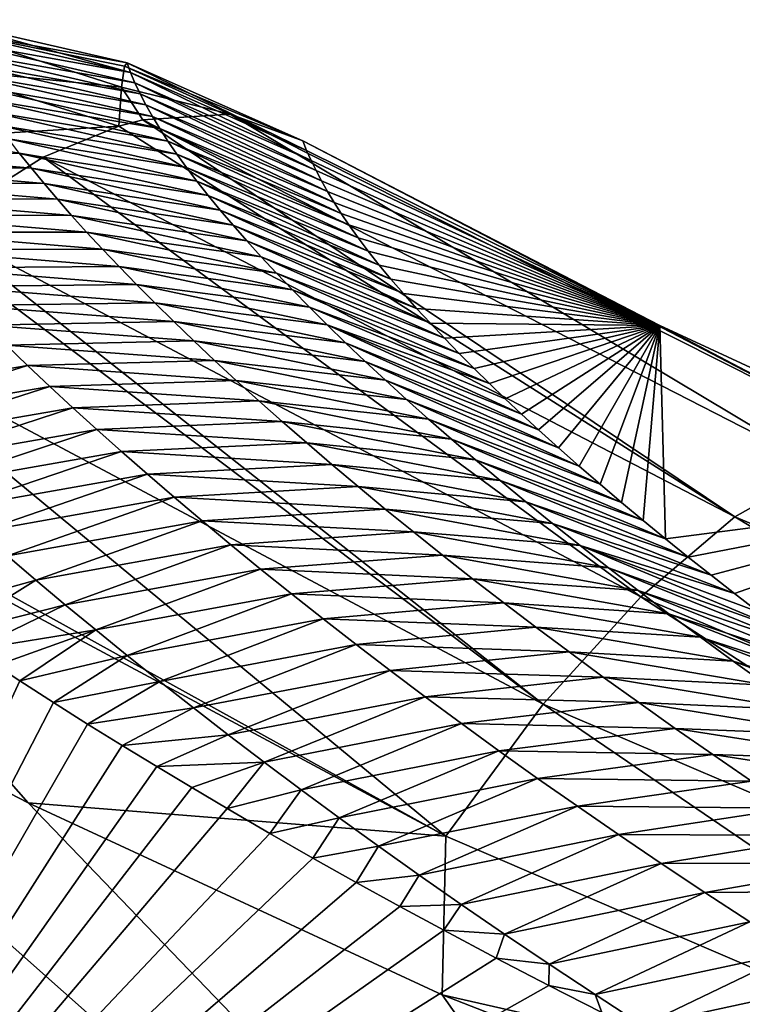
# Model space of a CAD drawing. Header units: metres. Extents: x -101 to 101, y -261 to 23.
# Tile 225 of 256: x 67.09 to 68.53, y 20.76 to 22.72. Entities that reach past the tile are written whole.
import ezdxf

# ---------------------------------------------------------------- set-up
doc = ezdxf.new("R2010")
doc.units = ezdxf.units.M
doc.layers.add('solid_505151_K2442K1000C34', color=7, linetype='CONTINUOUS')

msp = doc.modelspace()

# ---------------------------------------------------------------- linework, layer by layer
at = {"layer": 'solid_505151_K2442K1000C34'}
for points in [[(66.925972, 22.704367, 100.930145), (67.305107, 22.634907, 100.584473), (66.932785, 22.720552, 100.574738)], [(67.312164, 22.615337, 100.143547), (66.939758, 22.700916, 100.136002), (66.932785, 22.720552, 100.574738)], [(67.312164, 22.615337, 100.143547), (66.932785, 22.720552, 100.574738), (67.305107, 22.634907, 100.584473)], [(67.294281, 22.586674, 101.104263), (66.925972, 22.704367, 100.930145), (66.917099, 22.625198, 101.276947)], [(67.300293, 22.628551, 100.846031), (67.305107, 22.634907, 100.584473), (66.925972, 22.704367, 100.930145)], [(67.294281, 22.586674, 101.104263), (67.300293, 22.628551, 100.846031), (66.925972, 22.704367, 100.930145)], [(67.312164, 22.615337, 100.143547), (66.948219, 22.68037, 99.697334), (66.939758, 22.700916, 100.136002)], [(67.320724, 22.594881, 99.702698), (66.958153, 22.658918, 99.258743), (66.948219, 22.68037, 99.697334)], [(67.312164, 22.615337, 100.143547), (67.320724, 22.594881, 99.702698), (66.948219, 22.68037, 99.697334)], [(67.330788, 22.573542, 99.261932), (66.969566, 22.636562, 98.820236), (66.958153, 22.658918, 99.258743)], [(67.320724, 22.594881, 99.702698), (67.330788, 22.573542, 99.261932), (66.958153, 22.658918, 99.258743)], [(67.342369, 22.551323, 98.821259), (66.982468, 22.613304, 98.381828), (66.969566, 22.636562, 98.820236)], [(67.330788, 22.573542, 99.261932), (67.342369, 22.551323, 98.821259), (66.969566, 22.636562, 98.820236)], [(67.294281, 22.586674, 101.104263), (67.51001, 22.532822, 100.940643), (67.300293, 22.628551, 100.846031)], [(67.300293, 22.628551, 100.846031), (67.653954, 22.480244, 100.596848), (67.305107, 22.634907, 100.584473)], [(67.300293, 22.628551, 100.846031), (67.51001, 22.532822, 100.940643), (67.653954, 22.480244, 100.596848)], [(67.305107, 22.634907, 100.584473), (67.653954, 22.480244, 100.596848), (67.661789, 22.460907, 100.169769)], [(67.312164, 22.615337, 100.143547), (67.305107, 22.634907, 100.584473), (67.661789, 22.460907, 100.169769)], [(66.906448, 22.485577, 101.604073), (67.288498, 22.509031, 101.355827), (66.917099, 22.625198, 101.276947)], [(67.294281, 22.586674, 101.104263), (66.917099, 22.625198, 101.276947), (67.288498, 22.509031, 101.355827)], [(67.355461, 22.528227, 98.380676), (66.996872, 22.589148, 97.94352), (66.982468, 22.613304, 98.381828)], [(67.342369, 22.551323, 98.821259), (67.355461, 22.528227, 98.380676), (66.982468, 22.613304, 98.381828)], [(67.312164, 22.615337, 100.143547), (67.661789, 22.460907, 100.169769), (67.670662, 22.441132, 99.746666)], [(67.312164, 22.615337, 100.143547), (67.670662, 22.441132, 99.746666), (67.320724, 22.594881, 99.702698)], [(67.370079, 22.504255, 97.940193), (67.012779, 22.564095, 97.505318), (66.996872, 22.589148, 97.94352)], [(67.355461, 22.528227, 98.380676), (67.370079, 22.504255, 97.940193), (66.996872, 22.589148, 97.94352)], [(67.320724, 22.594881, 99.702698), (67.670662, 22.441132, 99.746666), (67.68058, 22.420916, 99.32753)], [(67.320724, 22.594881, 99.702698), (67.68058, 22.420916, 99.32753), (67.330788, 22.573542, 99.261932)], [(67.294281, 22.586674, 101.104263), (67.288498, 22.509031, 101.355827), (67.336174, 22.521835, 101.274757)], [(67.294281, 22.586674, 101.104263), (67.336174, 22.521835, 101.274757), (67.51001, 22.532822, 100.940643)], [(67.330788, 22.573542, 99.261932), (67.68058, 22.420916, 99.32753), (67.691536, 22.400261, 98.912376)], [(67.330788, 22.573542, 99.261932), (67.691536, 22.400261, 98.912376), (67.342369, 22.551323, 98.821259)], [(67.386223, 22.479412, 97.499832), (67.03019, 22.538147, 97.067223), (67.012779, 22.564095, 97.505318)], [(67.370079, 22.504255, 97.940193), (67.386223, 22.479412, 97.499832), (67.012779, 22.564095, 97.505318)], [(67.342369, 22.551323, 98.821259), (67.691536, 22.400261, 98.912376), (67.703529, 22.379173, 98.501198)], [(67.342369, 22.551323, 98.821259), (67.703529, 22.379173, 98.501198), (67.355461, 22.528227, 98.380676)], [(67.403908, 22.453699, 97.059578), (67.049118, 22.511307, 96.629257), (67.03019, 22.538147, 97.067223)], [(67.386223, 22.479412, 97.499832), (67.403908, 22.453699, 97.059578), (67.03019, 22.538147, 97.067223)], [(67.336174, 22.521835, 101.274757), (68.685158, 21.830549, 101.948624), (67.51001, 22.532822, 100.940643)], [(67.51001, 22.532822, 100.940643), (68.838539, 21.863716, 101.606056), (67.653954, 22.480244, 100.596848)], [(68.685158, 21.830549, 101.948624), (68.838539, 21.863716, 101.606056), (67.51001, 22.532822, 100.940643)], [(67.423134, 22.42712, 96.619453), (67.069572, 22.48358, 96.191414), (67.049118, 22.511307, 96.629257)], [(67.403908, 22.453699, 97.059578), (67.423134, 22.42712, 96.619453), (67.049118, 22.511307, 96.629257)], [(67.288498, 22.509031, 101.355827), (68.51207, 21.732979, 102.268768), (67.336174, 22.521835, 101.274757)], [(68.51207, 21.732979, 102.268768), (68.685158, 21.830549, 101.948624), (67.336174, 22.521835, 101.274757)], [(67.355461, 22.528227, 98.380676), (67.703529, 22.379173, 98.501198), (67.716568, 22.357653, 98.093987)], [(67.355461, 22.528227, 98.380676), (67.716568, 22.357653, 98.093987), (67.370079, 22.504255, 97.940193)], [(66.906448, 22.485577, 101.604073), (67.138741, 22.447578, 101.586975), (67.288498, 22.509031, 101.355827)], [(67.288498, 22.509031, 101.355827), (67.138741, 22.447578, 101.586975), (68.51207, 21.732979, 102.268768)], [(67.370079, 22.504255, 97.940193), (67.716568, 22.357653, 98.093987), (67.730652, 22.335701, 97.69075)], [(67.370079, 22.504255, 97.940193), (67.730652, 22.335701, 97.69075), (67.386223, 22.479412, 97.499832)], [(66.906448, 22.485577, 101.604073), (66.924706, 22.312693, 101.866211), (67.138741, 22.447578, 101.586975)], [(67.443909, 22.399677, 96.179466), (67.091553, 22.454966, 95.7537), (67.069572, 22.48358, 96.191414)], [(67.423134, 22.42712, 96.619453), (67.443909, 22.399677, 96.179466), (67.069572, 22.48358, 96.191414)], [(67.386223, 22.479412, 97.499832), (67.730652, 22.335701, 97.69075), (67.745781, 22.313324, 97.291489)], [(67.386223, 22.479412, 97.499832), (67.745781, 22.313324, 97.291489), (67.403908, 22.453699, 97.059578)], [(68.363251, 22.113409, 100.969269), (67.661789, 22.460907, 100.169769), (67.653954, 22.480244, 100.596848)], [(68.838539, 21.863716, 101.606056), (68.363251, 22.113409, 100.969269), (67.653954, 22.480244, 100.596848)], [(67.115067, 22.425468, 95.316132), (66.736313, 22.430195, 95.246819), (66.712357, 22.460714, 95.689606)], [(67.091553, 22.454966, 95.7537), (67.115067, 22.425468, 95.316132), (66.712357, 22.460714, 95.689606)], [(67.466248, 22.371374, 95.739616), (67.115067, 22.425468, 95.316132), (67.091553, 22.454966, 95.7537)], [(67.443909, 22.399677, 96.179466), (67.466248, 22.371374, 95.739616), (67.091553, 22.454966, 95.7537)], [(67.403908, 22.453699, 97.059578), (67.745781, 22.313324, 97.291489), (67.764351, 22.28723, 96.840057)], [(67.403908, 22.453699, 97.059578), (67.764351, 22.28723, 96.840057), (67.423134, 22.42712, 96.619453)], [(68.363251, 22.113409, 100.969269), (67.670662, 22.441132, 99.746666), (67.661789, 22.460907, 100.169769)], [(66.924706, 22.312693, 101.866211), (68.325401, 21.574469, 102.55513), (67.138741, 22.447578, 101.586975)], [(68.325401, 21.574469, 102.55513), (68.51207, 21.732979, 102.268768), (67.138741, 22.447578, 101.586975)], [(68.363251, 22.113409, 100.969269), (67.68058, 22.420916, 99.32753), (67.670662, 22.441132, 99.746666)], [(67.140137, 22.395092, 94.878708), (66.761848, 22.398741, 94.804176), (66.736313, 22.430195, 95.246819)], [(67.115067, 22.425468, 95.316132), (67.140137, 22.395092, 94.878708), (66.736313, 22.430195, 95.246819)], [(67.490143, 22.342213, 95.299919), (67.140137, 22.395092, 94.878708), (67.115067, 22.425468, 95.316132)], [(67.466248, 22.371374, 95.739616), (67.490143, 22.342213, 95.299919), (67.115067, 22.425468, 95.316132)], [(67.423134, 22.42712, 96.619453), (67.764351, 22.28723, 96.840057), (67.784309, 22.260578, 96.393791)], [(67.423134, 22.42712, 96.619453), (67.784309, 22.260578, 96.393791), (67.443909, 22.399677, 96.179466)], [(68.363251, 22.113409, 100.969269), (67.691536, 22.400261, 98.912376), (67.68058, 22.420916, 99.32753)], [(67.166763, 22.36384, 94.441444), (66.788986, 22.366356, 94.361687), (66.761848, 22.398741, 94.804176)], [(67.140137, 22.395092, 94.878708), (67.166763, 22.36384, 94.441444), (66.761848, 22.398741, 94.804176)], [(67.515617, 22.312199, 94.860374), (67.166763, 22.36384, 94.441444), (67.140137, 22.395092, 94.878708)], [(67.490143, 22.342213, 95.299919), (67.515617, 22.312199, 94.860374), (67.140137, 22.395092, 94.878708)], [(67.443909, 22.399677, 96.179466), (67.784309, 22.260578, 96.393791), (67.805939, 22.233198, 95.952141)], [(67.443909, 22.399677, 96.179466), (67.805939, 22.233198, 95.952141), (67.466248, 22.371374, 95.739616)], [(68.363251, 22.113409, 100.969269), (67.703529, 22.379173, 98.501198), (67.691536, 22.400261, 98.912376)], [(68.363251, 22.113409, 100.969269), (67.716568, 22.357653, 98.093987), (67.703529, 22.379173, 98.501198)], [(67.194969, 22.331718, 94.004341), (66.817734, 22.333044, 93.919365), (66.788986, 22.366356, 94.361687)], [(67.166763, 22.36384, 94.441444), (67.194969, 22.331718, 94.004341), (66.788986, 22.366356, 94.361687)], [(67.542686, 22.281334, 94.420998), (67.194969, 22.331718, 94.004341), (67.166763, 22.36384, 94.441444)], [(67.515617, 22.312199, 94.860374), (67.542686, 22.281334, 94.420998), (67.166763, 22.36384, 94.441444)], [(67.466248, 22.371374, 95.739616), (67.805939, 22.233198, 95.952141), (67.829239, 22.205097, 95.515114)], [(67.466248, 22.371374, 95.739616), (67.829239, 22.205097, 95.515114), (67.490143, 22.342213, 95.299919)], [(68.363251, 22.113409, 100.969269), (67.730652, 22.335701, 97.69075), (67.716568, 22.357653, 98.093987)], [(67.490143, 22.342213, 95.299919), (67.829239, 22.205097, 95.515114), (67.85405, 22.176392, 95.083031)], [(67.490143, 22.342213, 95.299919), (67.85405, 22.176392, 95.083031), (67.515617, 22.312199, 94.860374)], [(68.363251, 22.113409, 100.969269), (67.745781, 22.313324, 97.291489), (67.730652, 22.335701, 97.69075)], [(67.224762, 22.298727, 93.567413), (66.848106, 22.298809, 93.477211), (66.817734, 22.333044, 93.919365)], [(67.194969, 22.331718, 94.004341), (67.224762, 22.298727, 93.567413), (66.817734, 22.333044, 93.919365)], [(67.571358, 22.249626, 93.981796), (67.224762, 22.298727, 93.567413), (67.194969, 22.331718, 94.004341)], [(67.542686, 22.281334, 94.420998), (67.571358, 22.249626, 93.981796), (67.194969, 22.331718, 94.004341)], [(67.256157, 22.264875, 93.130669), (66.880119, 22.263655, 93.035233), (66.848106, 22.298809, 93.477211)], [(67.224762, 22.298727, 93.567413), (67.256157, 22.264875, 93.130669), (66.848106, 22.298809, 93.477211)], [(66.894539, 22.289787, 101.90126), (68.131783, 21.360647, 102.797546), (66.924706, 22.312693, 101.866211)], [(68.131783, 21.360647, 102.797546), (68.325401, 21.574469, 102.55513), (66.924706, 22.312693, 101.866211)], [(67.601646, 22.217079, 93.542778), (67.256157, 22.264875, 93.130669), (67.224762, 22.298727, 93.567413)], [(67.571358, 22.249626, 93.981796), (67.601646, 22.217079, 93.542778), (67.224762, 22.298727, 93.567413)], [(67.515617, 22.312199, 94.860374), (67.85405, 22.176392, 95.083031), (67.880188, 22.147192, 94.656242)], [(67.515617, 22.312199, 94.860374), (67.880188, 22.147192, 94.656242), (67.542686, 22.281334, 94.420998)], [(68.363251, 22.113409, 100.969269), (67.764351, 22.28723, 96.840057), (67.745781, 22.313324, 97.291489)], [(66.894539, 22.289787, 101.90126), (66.70166, 22.121971, 102.102547), (68.131783, 21.360647, 102.797546)], [(67.542686, 22.281334, 94.420998), (67.880188, 22.147192, 94.656242), (67.907486, 22.117611, 94.235069)], [(67.542686, 22.281334, 94.420998), (67.907486, 22.117611, 94.235069), (67.571358, 22.249626, 93.981796)], [(68.363251, 22.113409, 100.969269), (67.784309, 22.260578, 96.393791), (67.764351, 22.28723, 96.840057)], [(67.256157, 22.264875, 93.130669), (67.289177, 22.230164, 92.694115), (66.880119, 22.263655, 93.035233)], [(67.289177, 22.230164, 92.694115), (66.913788, 22.227585, 92.593445), (66.880119, 22.263655, 93.035233)], [(67.633568, 22.183697, 93.103951), (67.289177, 22.230164, 92.694115), (67.256157, 22.264875, 93.130669)], [(67.601646, 22.217079, 93.542778), (67.633568, 22.183697, 93.103951), (67.256157, 22.264875, 93.130669)], [(68.363251, 22.113409, 100.969269), (67.805939, 22.233198, 95.952141), (67.784309, 22.260578, 96.393791)], [(67.571358, 22.249626, 93.981796), (67.907486, 22.117611, 94.235069), (67.935791, 22.087761, 93.819839)], [(67.571358, 22.249626, 93.981796), (67.935791, 22.087761, 93.819839), (67.601646, 22.217079, 93.542778)], [(67.289177, 22.230164, 92.694115), (67.323814, 22.194599, 92.257751), (66.913788, 22.227585, 92.593445)], [(67.323814, 22.194599, 92.257751), (66.949127, 22.190605, 92.151848), (66.913788, 22.227585, 92.593445)], [(67.66713, 22.149483, 92.665329), (67.323814, 22.194599, 92.257751), (67.289177, 22.230164, 92.694115)], [(67.633568, 22.183697, 93.103951), (67.66713, 22.149483, 92.665329), (67.289177, 22.230164, 92.694115)], [(68.363251, 22.113409, 100.969269), (67.829239, 22.205097, 95.515114), (67.805939, 22.233198, 95.952141)], [(67.601646, 22.217079, 93.542778), (67.935791, 22.087761, 93.819839), (67.964912, 22.057753, 93.410904)], [(67.601646, 22.217079, 93.542778), (67.964912, 22.057753, 93.410904), (67.633568, 22.183697, 93.103951)], [(68.363251, 22.113409, 100.969269), (67.85405, 22.176392, 95.083031), (67.829239, 22.205097, 95.515114)], [(67.323814, 22.194599, 92.257751), (67.3601, 22.158182, 91.821602), (66.949127, 22.190605, 92.151848)], [(67.3601, 22.158182, 91.821602), (66.986145, 22.152718, 91.710449), (66.949127, 22.190605, 92.151848)], [(67.702347, 22.114443, 92.226921), (67.3601, 22.158182, 91.821602), (67.323814, 22.194599, 92.257751)], [(67.66713, 22.149483, 92.665329), (67.702347, 22.114443, 92.226921), (67.323814, 22.194599, 92.257751)], [(67.633568, 22.183697, 93.103951), (67.964912, 22.057753, 93.410904), (67.994682, 22.027693, 93.008575)], [(67.633568, 22.183697, 93.103951), (67.994682, 22.027693, 93.008575), (67.66713, 22.149483, 92.665329)], [(68.363251, 22.113409, 100.969269), (67.880188, 22.147192, 94.656242), (67.85405, 22.176392, 95.083031)], [(67.3601, 22.158182, 91.821602), (67.398048, 22.120922, 91.385658), (66.986145, 22.152718, 91.710449)], [(67.398048, 22.120922, 91.385658), (67.024872, 22.11393, 91.269272), (66.986145, 22.152718, 91.710449)], [(67.739243, 22.078583, 91.788727), (67.398048, 22.120922, 91.385658), (67.3601, 22.158182, 91.821602)], [(67.702347, 22.114443, 92.226921), (67.739243, 22.078583, 91.788727), (67.3601, 22.158182, 91.821602)], [(67.66713, 22.149483, 92.665329), (67.994682, 22.027693, 93.008575), (68.025017, 21.99765, 92.61319)], [(67.66713, 22.149483, 92.665329), (68.025017, 21.99765, 92.61319), (67.702347, 22.114443, 92.226921)], [(68.363251, 22.113409, 100.969269), (67.907486, 22.117611, 94.235069), (67.880188, 22.147192, 94.656242)], [(66.491394, 21.898438, 102.277672), (67.938087, 21.099096, 102.987411), (66.70166, 22.121971, 102.102547)], [(67.938087, 21.099096, 102.987411), (68.131783, 21.360647, 102.797546), (66.70166, 22.121971, 102.102547)], [(67.398048, 22.120922, 91.385658), (67.437683, 22.082823, 90.949951), (67.024872, 22.11393, 91.269272)], [(67.777824, 22.041906, 91.350769), (67.437683, 22.082823, 90.949951), (67.398048, 22.120922, 91.385658)], [(67.739243, 22.078583, 91.788727), (67.777824, 22.041906, 91.350769), (67.398048, 22.120922, 91.385658)], [(67.437683, 22.082823, 90.949951), (67.065331, 22.074245, 90.828308), (67.024872, 22.11393, 91.269272)], [(67.702347, 22.114443, 92.226921), (68.025017, 21.99765, 92.61319), (68.056374, 21.967381, 92.224808)], [(67.702347, 22.114443, 92.226921), (68.056374, 21.967381, 92.224808), (68.088791, 21.936869, 91.843102)], [(67.702347, 22.114443, 92.226921), (68.088791, 21.936869, 91.843102), (67.739243, 22.078583, 91.788727)], [(68.363251, 22.113409, 100.969269), (67.935791, 22.087761, 93.819839), (67.907486, 22.117611, 94.235069)], [(68.363251, 22.113409, 100.969269), (67.964912, 22.057753, 93.410904), (67.935791, 22.087761, 93.819839)], [(68.363251, 22.113409, 100.969269), (67.994682, 22.027693, 93.008575), (67.964912, 22.057753, 93.410904)], [(68.363251, 22.113409, 100.969269), (68.025017, 21.99765, 92.61319), (67.994682, 22.027693, 93.008575)], [(68.363251, 22.113409, 100.969269), (68.056374, 21.967381, 92.224808), (68.025017, 21.99765, 92.61319)], [(68.363251, 22.113409, 100.969269), (68.088791, 21.936869, 91.843102), (68.056374, 21.967381, 92.224808)], [(68.363251, 22.113409, 100.969269), (68.122147, 21.90616, 91.46772), (68.088791, 21.936869, 91.843102)], [(68.363251, 22.113409, 100.969269), (68.162132, 21.870155, 91.037323), (68.122147, 21.90616, 91.46772)], [(68.363251, 22.113409, 100.969269), (68.203117, 21.834026, 90.614517), (68.162132, 21.870155, 91.037323)], [(68.363251, 22.113409, 100.969269), (68.244919, 21.797848, 90.198753), (68.203117, 21.834026, 90.614517)], [(68.363251, 22.113409, 100.969269), (68.287392, 21.761694, 89.789474), (68.244919, 21.797848, 90.198753)], [(68.363251, 22.113409, 100.969269), (68.330429, 21.725611, 89.386337), (68.287392, 21.761694, 89.789474)], [(68.363251, 22.113409, 100.969269), (68.374413, 21.689449, 88.990593), (68.330429, 21.725611, 89.386337)], [(68.363251, 22.113409, 100.969269), (69.081299, 21.780758, 101.304382), (68.374413, 21.689449, 88.990593)], [(68.838539, 21.863716, 101.606056), (69.081299, 21.780758, 101.304382), (68.363251, 22.113409, 100.969269)], [(67.437683, 22.082823, 90.949951), (67.479019, 22.04389, 90.514473), (67.065331, 22.074245, 90.828308)], [(67.818123, 22.004421, 90.913055), (67.479019, 22.04389, 90.514473), (67.437683, 22.082823, 90.949951)], [(67.777824, 22.041906, 91.350769), (67.818123, 22.004421, 90.913055), (67.437683, 22.082823, 90.949951)], [(67.065331, 22.074245, 90.828308), (67.107536, 22.03367, 90.387573), (66.724777, 21.968359, 90.45285)], [(67.479019, 22.04389, 90.514473), (67.107536, 22.03367, 90.387573), (67.065331, 22.074245, 90.828308)], [(67.739243, 22.078583, 91.788727), (68.088791, 21.936869, 91.843102), (68.122147, 21.90616, 91.46772)], [(67.739243, 22.078583, 91.788727), (68.122147, 21.90616, 91.46772), (67.777824, 22.041906, 91.350769)], [(67.479019, 22.04389, 90.514473), (67.522087, 22.004129, 90.079239), (67.107536, 22.03367, 90.387573)], [(67.860153, 21.966135, 90.475594), (67.522087, 22.004129, 90.079239), (67.479019, 22.04389, 90.514473)], [(67.818123, 22.004421, 90.913055), (67.860153, 21.966135, 90.475594), (67.479019, 22.04389, 90.514473)], [(67.777824, 22.041906, 91.350769), (68.122147, 21.90616, 91.46772), (68.162132, 21.870155, 91.037323)], [(67.777824, 22.041906, 91.350769), (68.162132, 21.870155, 91.037323), (67.818123, 22.004421, 90.913055)], [(67.107536, 22.03367, 90.387573), (66.768288, 21.926373, 90.015213), (66.724777, 21.968359, 90.45285)], [(67.107536, 22.03367, 90.387573), (67.151512, 21.992208, 89.947075), (66.768288, 21.926373, 90.015213)], [(67.522087, 22.004129, 90.079239), (67.151512, 21.992208, 89.947075), (67.107536, 22.03367, 90.387573)], [(67.522087, 22.004129, 90.079239), (67.566902, 21.963547, 89.644257), (67.151512, 21.992208, 89.947075)], [(67.903946, 21.92705, 90.038399), (67.566902, 21.963547, 89.644257), (67.522087, 22.004129, 90.079239)], [(67.860153, 21.966135, 90.475594), (67.903946, 21.92705, 90.038399), (67.522087, 22.004129, 90.079239)], [(67.818123, 22.004421, 90.913055), (68.162132, 21.870155, 91.037323), (68.203117, 21.834026, 90.614517)], [(67.818123, 22.004421, 90.913055), (68.203117, 21.834026, 90.614517), (67.860153, 21.966135, 90.475594)], [(67.151512, 21.992208, 89.947075), (66.813576, 21.883478, 89.577805), (66.768288, 21.926373, 90.015213)], [(67.151512, 21.992208, 89.947075), (67.197289, 21.949869, 89.506828), (66.813576, 21.883478, 89.577805)], [(67.566902, 21.963547, 89.644257), (67.197289, 21.949869, 89.506828), (67.151512, 21.992208, 89.947075)], [(67.566902, 21.963547, 89.644257), (67.613487, 21.922148, 89.209541), (67.197289, 21.949869, 89.506828)], [(67.949516, 21.887175, 89.601471), (67.613487, 21.922148, 89.209541), (67.566902, 21.963547, 89.644257)], [(67.903946, 21.92705, 90.038399), (67.949516, 21.887175, 89.601471), (67.566902, 21.963547, 89.644257)], [(67.860153, 21.966135, 90.475594), (68.203117, 21.834026, 90.614517), (68.244919, 21.797848, 90.198753)], [(67.860153, 21.966135, 90.475594), (68.244919, 21.797848, 90.198753), (67.903946, 21.92705, 90.038399)], [(67.197289, 21.949869, 89.506828), (66.860649, 21.839685, 89.14064), (66.813576, 21.883478, 89.577805)], [(67.197289, 21.949869, 89.506828), (67.244881, 21.906654, 89.066833), (66.860649, 21.839685, 89.14064)], [(67.613487, 21.922148, 89.209541), (67.244881, 21.906654, 89.066833), (67.197289, 21.949869, 89.506828)], [(67.903946, 21.92705, 90.038399), (68.244919, 21.797848, 90.198753), (68.287392, 21.761694, 89.789474)], [(67.903946, 21.92705, 90.038399), (68.287392, 21.761694, 89.789474), (67.949516, 21.887175, 89.601471)], [(67.244881, 21.906654, 89.066833), (66.909554, 21.794996, 88.703712), (66.860649, 21.839685, 89.14064)], [(67.244881, 21.906654, 89.066833), (67.294312, 21.862572, 88.627106), (66.909554, 21.794996, 88.703712)], [(67.613487, 21.922148, 89.209541), (67.661865, 21.879938, 88.775101), (67.244881, 21.906654, 89.066833)], [(67.661865, 21.879938, 88.775101), (67.294312, 21.862572, 88.627106), (67.244881, 21.906654, 89.066833)], [(67.99688, 21.846518, 89.164833), (67.661865, 21.879938, 88.775101), (67.613487, 21.922148, 89.209541)], [(67.949516, 21.887175, 89.601471), (67.99688, 21.846518, 89.164833), (67.613487, 21.922148, 89.209541)], [(66.491394, 21.898438, 102.277672), (66.477531, 21.882181, 102.287598), (67.938087, 21.099096, 102.987411)], [(67.949516, 21.887175, 89.601471), (68.287392, 21.761694, 89.789474), (68.330429, 21.725611, 89.386337)], [(67.949516, 21.887175, 89.601471), (68.330429, 21.725611, 89.386337), (67.99688, 21.846518, 89.164833)], [(66.477531, 21.882181, 102.287598), (66.26152, 21.603632, 102.4142), (67.108452, 21.164774, 102.815361)], [(66.477531, 21.882181, 102.287598), (67.108452, 21.164774, 102.815361), (67.938087, 21.099096, 102.987411)], [(67.661865, 21.879938, 88.775101), (67.712059, 21.836924, 88.340942), (67.294312, 21.862572, 88.627106)], [(68.046066, 21.80508, 88.728493), (67.712059, 21.836924, 88.340942), (67.661865, 21.879938, 88.775101)], [(67.99688, 21.846518, 89.164833), (68.046066, 21.80508, 88.728493), (67.661865, 21.879938, 88.775101)], [(67.294312, 21.862572, 88.627106), (66.960304, 21.749416, 88.267044), (66.909554, 21.794996, 88.703712)], [(67.294312, 21.862572, 88.627106), (67.345619, 21.817627, 88.18766), (66.960304, 21.749416, 88.267044)], [(67.712059, 21.836924, 88.340942), (67.345619, 21.817627, 88.18766), (67.294312, 21.862572, 88.627106)], [(67.99688, 21.846518, 89.164833), (68.330429, 21.725611, 89.386337), (68.374413, 21.689449, 88.990593)], [(67.99688, 21.846518, 89.164833), (68.374413, 21.689449, 88.990593), (68.046066, 21.80508, 88.728493)], [(67.712059, 21.836924, 88.340942), (67.764107, 21.793112, 87.907082), (67.345619, 21.817627, 88.18766)], [(68.097107, 21.762875, 88.292465), (67.764107, 21.793112, 87.907082), (67.712059, 21.836924, 88.340942)], [(68.046066, 21.80508, 88.728493), (68.097107, 21.762875, 88.292465), (67.712059, 21.836924, 88.340942)], [(68.51207, 21.732979, 102.268768), (69.979706, 21.120142, 102.844627), (68.685158, 21.830549, 101.948624)], [(67.345619, 21.817627, 88.18766), (67.012932, 21.702951, 87.830635), (66.960304, 21.749416, 88.267044)], [(67.345619, 21.817627, 88.18766), (67.398834, 21.771826, 87.748497), (67.012932, 21.702951, 87.830635)], [(67.764107, 21.793112, 87.907082), (67.398834, 21.771826, 87.748497), (67.345619, 21.817627, 88.18766)], [(67.764107, 21.793112, 87.907082), (67.818039, 21.74851, 87.473534), (67.398834, 21.771826, 87.748497)], [(68.150024, 21.719906, 87.856758), (67.818039, 21.74851, 87.473534), (67.764107, 21.793112, 87.907082)], [(68.097107, 21.762875, 88.292465), (68.150024, 21.719906, 87.856758), (67.764107, 21.793112, 87.907082)], [(68.046066, 21.80508, 88.728493), (68.374413, 21.689449, 88.990593), (68.419357, 21.653215, 88.602264)], [(68.046066, 21.80508, 88.728493), (68.419357, 21.653215, 88.602264), (68.097107, 21.762875, 88.292465)], [(67.398834, 21.771826, 87.748497), (67.067474, 21.655611, 87.394501), (67.012932, 21.702951, 87.830635)], [(67.398834, 21.771826, 87.748497), (67.453987, 21.725178, 87.309631), (67.067474, 21.655611, 87.394501)], [(67.818039, 21.74851, 87.473534), (67.453987, 21.725178, 87.309631), (67.398834, 21.771826, 87.748497)], [(69.081299, 21.780758, 101.304382), (68.419357, 21.653215, 88.602264), (68.374413, 21.689449, 88.990593)], [(69.081299, 21.780758, 101.304382), (68.465141, 21.616966, 88.220963), (68.419357, 21.653215, 88.602264)], [(69.081299, 21.780758, 101.304382), (68.51165, 21.580753, 87.846321), (68.465141, 21.616966, 88.220963)], [(69.081299, 21.780758, 101.304382), (68.558769, 21.544626, 87.477966), (68.51165, 21.580753, 87.846321)], [(67.818039, 21.74851, 87.473534), (67.873878, 21.703125, 87.040306), (67.453987, 21.725178, 87.309631)], [(68.204857, 21.676184, 87.421394), (67.873878, 21.703125, 87.040306), (67.818039, 21.74851, 87.473534)], [(68.150024, 21.719906, 87.856758), (68.204857, 21.676184, 87.421394), (67.818039, 21.74851, 87.473534)], [(68.097107, 21.762875, 88.292465), (68.419357, 21.653215, 88.602264), (68.465141, 21.616966, 88.220963)], [(68.097107, 21.762875, 88.292465), (68.465141, 21.616966, 88.220963), (68.150024, 21.719906, 87.856758)], [(68.325401, 21.574469, 102.55513), (69.82444, 20.940765, 103.13736), (68.51207, 21.732979, 102.268768)], [(69.82444, 20.940765, 103.13736), (69.979706, 21.120142, 102.844627), (68.51207, 21.732979, 102.268768)], [(67.453987, 21.725178, 87.309631), (67.12397, 21.607395, 86.958656), (67.067474, 21.655611, 87.394501)], [(67.453987, 21.725178, 87.309631), (67.511108, 21.677685, 86.871078), (67.12397, 21.607395, 86.958656)], [(67.873878, 21.703125, 87.040306), (67.511108, 21.677685, 86.871078), (67.453987, 21.725178, 87.309631)], [(68.150024, 21.719906, 87.856758), (68.465141, 21.616966, 88.220963), (68.51165, 21.580753, 87.846321)], [(68.150024, 21.719906, 87.856758), (68.51165, 21.580753, 87.846321), (68.204857, 21.676184, 87.421394)], [(67.873878, 21.703125, 87.040306), (67.931664, 21.656965, 86.607407), (67.511108, 21.677685, 86.871078)], [(68.261635, 21.631714, 86.986382), (67.931664, 21.656965, 86.607407), (67.873878, 21.703125, 87.040306)], [(68.204857, 21.676184, 87.421394), (68.261635, 21.631714, 86.986382), (67.873878, 21.703125, 87.040306)], [(67.511108, 21.677685, 86.871078), (67.182449, 21.558315, 86.523102), (67.12397, 21.607395, 86.958656)], [(67.511108, 21.677685, 86.871078), (67.570244, 21.629358, 86.432854), (67.182449, 21.558315, 86.523102)], [(67.931664, 21.656965, 86.607407), (67.570244, 21.629358, 86.432854), (67.511108, 21.677685, 86.871078)], [(68.204857, 21.676184, 87.421394), (68.51165, 21.580753, 87.846321), (68.558769, 21.544626, 87.477966)], [(68.204857, 21.676184, 87.421394), (68.558769, 21.544626, 87.477966), (68.606377, 21.508638, 87.115509)], [(68.204857, 21.676184, 87.421394), (68.606377, 21.508638, 87.115509), (68.261635, 21.631714, 86.986382)], [(67.067474, 21.655611, 87.394501), (67.12397, 21.607395, 86.958656), (66.889244, 21.542671, 87.108459)], [(67.931664, 21.656965, 86.607407), (67.991432, 21.610037, 86.174866), (67.570244, 21.629358, 86.432854)], [(68.320389, 21.586508, 86.551727), (67.991432, 21.610037, 86.174866), (67.931664, 21.656965, 86.607407)], [(68.261635, 21.631714, 86.986382), (68.320389, 21.586508, 86.551727), (67.931664, 21.656965, 86.607407)], [(68.261635, 21.631714, 86.986382), (68.606377, 21.508638, 87.115509), (68.654358, 21.472836, 86.758591)], [(68.261635, 21.631714, 86.986382), (68.654358, 21.472836, 86.758591), (68.320389, 21.586508, 86.551727)], [(67.570244, 21.629358, 86.432854), (67.242943, 21.508375, 86.087852), (67.182449, 21.558315, 86.523102)], [(67.570244, 21.629358, 86.432854), (67.631416, 21.580202, 85.994957), (67.242943, 21.508375, 86.087852)], [(67.991432, 21.610037, 86.174866), (67.631416, 21.580202, 85.994957), (67.570244, 21.629358, 86.432854)], [(66.26152, 21.603632, 102.4142), (64.546516, 20.704044, 102.4142), (67.242905, 18.152464, 104.159546)], [(66.26152, 21.603632, 102.4142), (67.242905, 18.152464, 104.159546), (69.177155, 19.015301, 104.159546)], [(67.108452, 21.164774, 102.815361), (66.26152, 21.603632, 102.4142), (69.177155, 19.015301, 104.159546)], [(67.12397, 21.607395, 86.958656), (66.951767, 21.500202, 86.701286), (66.889244, 21.542671, 87.108459)], [(67.12397, 21.607395, 86.958656), (67.182449, 21.558315, 86.523102), (66.951767, 21.500202, 86.701286)], [(67.991432, 21.610037, 86.174866), (68.053207, 21.562347, 85.742676), (67.631416, 21.580202, 85.994957)], [(68.381142, 21.540569, 86.117462), (68.053207, 21.562347, 85.742676), (67.991432, 21.610037, 86.174866)], [(68.320389, 21.586508, 86.551727), (68.381142, 21.540569, 86.117462), (67.991432, 21.610037, 86.174866)], [(67.631416, 21.580202, 85.994957), (67.305489, 21.457582, 85.652924), (67.242943, 21.508375, 86.087852)], [(67.631416, 21.580202, 85.994957), (67.694664, 21.530224, 85.557411), (67.305489, 21.457582, 85.652924)], [(68.053207, 21.562347, 85.742676), (67.694664, 21.530224, 85.557411), (67.631416, 21.580202, 85.994957)], [(68.131783, 21.360647, 102.797546), (69.664032, 20.706636, 103.385201), (68.325401, 21.574469, 102.55513)], [(68.320389, 21.586508, 86.551727), (68.654358, 21.472836, 86.758591), (68.712563, 21.430075, 86.338104)], [(68.320389, 21.586508, 86.551727), (68.712563, 21.430075, 86.338104), (68.381142, 21.540569, 86.117462)], [(69.664032, 20.706636, 103.385201), (69.82444, 20.940765, 103.13736), (68.325401, 21.574469, 102.55513)], [(67.182449, 21.558315, 86.523102), (66.998192, 21.469017, 86.406708), (66.951767, 21.500202, 86.701286)], [(67.182449, 21.558315, 86.523102), (67.242943, 21.508375, 86.087852), (66.998192, 21.469017, 86.406708)], [(68.053207, 21.562347, 85.742676), (68.117035, 21.513905, 85.310867), (67.694664, 21.530224, 85.557411)], [(68.443947, 21.493912, 85.683594), (68.117035, 21.513905, 85.310867), (68.053207, 21.562347, 85.742676)], [(68.381142, 21.540569, 86.117462), (68.443947, 21.493912, 85.683594), (68.053207, 21.562347, 85.742676)], [(68.381142, 21.540569, 86.117462), (68.712563, 21.430075, 86.338104), (68.771713, 21.387451, 85.927002)], [(68.381142, 21.540569, 86.117462), (68.771713, 21.387451, 85.927002), (68.443947, 21.493912, 85.683594)], [(67.694664, 21.530224, 85.557411), (67.370132, 21.405943, 85.218315), (67.305489, 21.457582, 85.652924)], [(67.694664, 21.530224, 85.557411), (67.76004, 21.479433, 85.120216), (67.370132, 21.405943, 85.218315)], [(68.117035, 21.513905, 85.310867), (67.76004, 21.479433, 85.120216), (67.694664, 21.530224, 85.557411)], [(68.117035, 21.513905, 85.310867), (68.182961, 21.464716, 84.879448), (67.76004, 21.479433, 85.120216)], [(68.508835, 21.446541, 85.250137), (68.182961, 21.464716, 84.879448), (68.117035, 21.513905, 85.310867)], [(68.443947, 21.493912, 85.683594), (68.508835, 21.446541, 85.250137), (68.117035, 21.513905, 85.310867)], [(67.242943, 21.508375, 86.087852), (67.044914, 21.437923, 86.116539), (66.998192, 21.469017, 86.406708)], [(67.242943, 21.508375, 86.087852), (67.092041, 21.407038, 85.830963), (67.044914, 21.437923, 86.116539)], [(67.242943, 21.508375, 86.087852), (67.305489, 21.457582, 85.652924), (67.092041, 21.407038, 85.830963)], [(68.443947, 21.493912, 85.683594), (68.771713, 21.387451, 85.927002), (68.831673, 21.345016, 85.524719)], [(68.443947, 21.493912, 85.683594), (68.831673, 21.345016, 85.524719), (68.508835, 21.446541, 85.250137)], [(67.76004, 21.479433, 85.120216), (67.43692, 21.353462, 84.78405), (67.370132, 21.405943, 85.218315)], [(67.76004, 21.479433, 85.120216), (67.827591, 21.427835, 84.683411), (67.43692, 21.353462, 84.78405)], [(68.182961, 21.464716, 84.879448), (67.827591, 21.427835, 84.683411), (67.76004, 21.479433, 85.120216)], [(67.305489, 21.457582, 85.652924), (67.158997, 21.363979, 85.436951), (67.092041, 21.407038, 85.830963)], [(67.305489, 21.457582, 85.652924), (67.370132, 21.405943, 85.218315), (67.158997, 21.363979, 85.436951)], [(68.182961, 21.464716, 84.879448), (68.251038, 21.414793, 84.448441), (67.827591, 21.427835, 84.683411)], [(68.575859, 21.398468, 84.817123), (68.251038, 21.414793, 84.448441), (68.182961, 21.464716, 84.879448)], [(68.508835, 21.446541, 85.250137), (68.575859, 21.398468, 84.817123), (68.182961, 21.464716, 84.879448)], [(67.044914, 21.437923, 86.116539), (67.092041, 21.407038, 85.830963), (66.346024, 19.790264, 79.883408)], [(68.508835, 21.446541, 85.250137), (68.831673, 21.345016, 85.524719), (68.892303, 21.302826, 85.130692)], [(68.508835, 21.446541, 85.250137), (68.892303, 21.302826, 85.130692), (68.575859, 21.398468, 84.817123)], [(67.827591, 21.427835, 84.683411), (67.505898, 21.30015, 84.350143), (67.43692, 21.353462, 84.78405)], [(67.827591, 21.427835, 84.683411), (67.897362, 21.375441, 84.246986), (67.505898, 21.30015, 84.350143)], [(68.251038, 21.414793, 84.448441), (67.897362, 21.375441, 84.246986), (67.827591, 21.427835, 84.683411)], [(67.092041, 21.407038, 85.830963), (67.158997, 21.363979, 85.436951), (66.346024, 19.790264, 79.883408)], [(67.370132, 21.405943, 85.218315), (67.2267, 21.32131, 85.051224), (67.158997, 21.363979, 85.436951)], [(67.370132, 21.405943, 85.218315), (67.43692, 21.353462, 84.78405), (67.2267, 21.32131, 85.051224)], [(68.251038, 21.414793, 84.448441), (68.321297, 21.364143, 84.01786), (67.897362, 21.375441, 84.246986)], [(68.645058, 21.349703, 84.38456), (68.321297, 21.364143, 84.01786), (68.251038, 21.414793, 84.448441)], [(68.575859, 21.398468, 84.817123), (68.645058, 21.349703, 84.38456), (68.251038, 21.414793, 84.448441)], [(67.158997, 21.363979, 85.436951), (67.2267, 21.32131, 85.051224), (66.346024, 19.790264, 79.883408)], [(67.897362, 21.375441, 84.246986), (67.577126, 21.246012, 83.916595), (67.505898, 21.30015, 84.350143)], [(67.897362, 21.375441, 84.246986), (67.969398, 21.322258, 83.810974), (67.577126, 21.246012, 83.916595)], [(68.321297, 21.364143, 84.01786), (67.969398, 21.322258, 83.810974), (67.897362, 21.375441, 84.246986)], [(67.938087, 21.099096, 102.987411), (69.504166, 20.426064, 103.579361), (68.131783, 21.360647, 102.797546)], [(68.321297, 21.364143, 84.01786), (68.393799, 21.312777, 83.587723), (67.969398, 21.322258, 83.810974)], [(69.504166, 20.426064, 103.579361), (69.664032, 20.706636, 103.385201), (68.131783, 21.360647, 102.797546)], [(68.716484, 21.300255, 83.952469), (68.393799, 21.312777, 83.587723), (68.321297, 21.364143, 84.01786)], [(68.645058, 21.349703, 84.38456), (68.716484, 21.300255, 83.952469), (68.321297, 21.364143, 84.01786)], [(67.43692, 21.353462, 84.78405), (67.295105, 21.278982, 84.673271), (67.2267, 21.32131, 85.051224)], [(67.43692, 21.353462, 84.78405), (67.505898, 21.30015, 84.350143), (67.295105, 21.278982, 84.673271)], [(67.2267, 21.32131, 85.051224), (67.295105, 21.278982, 84.673271), (66.346024, 19.790264, 79.883408)], [(67.969398, 21.322258, 83.810974), (67.650642, 21.191053, 83.483429), (67.577126, 21.246012, 83.916595)], [(67.969398, 21.322258, 83.810974), (68.043762, 21.268291, 83.375381), (67.650642, 21.191053, 83.483429)], [(68.393799, 21.312777, 83.587723), (68.043762, 21.268291, 83.375381), (67.969398, 21.322258, 83.810974)], [(67.505898, 21.30015, 84.350143), (67.364128, 21.23694, 84.302582), (67.295105, 21.278982, 84.673271)], [(67.505898, 21.30015, 84.350143), (67.577126, 21.246012, 83.916595), (67.364128, 21.23694, 84.302582)], [(68.393799, 21.312777, 83.587723), (68.468582, 21.260698, 83.158043), (68.043762, 21.268291, 83.375381)], [(68.790176, 21.250135, 83.520874), (68.468582, 21.260698, 83.158043), (68.393799, 21.312777, 83.587723)], [(68.716484, 21.300255, 83.952469), (68.790176, 21.250135, 83.520874), (68.393799, 21.312777, 83.587723)], [(67.295105, 21.278982, 84.673271), (67.364128, 21.23694, 84.302582), (66.346024, 19.790264, 79.883408)], [(68.043762, 21.268291, 83.375381), (67.726501, 21.135286, 83.050659), (67.650642, 21.191053, 83.483429)], [(68.043762, 21.268291, 83.375381), (68.120499, 21.213552, 82.940231), (67.726501, 21.135286, 83.050659)], [(68.468582, 21.260698, 83.158043), (68.120499, 21.213552, 82.940231), (68.043762, 21.268291, 83.375381)], [(68.468582, 21.260698, 83.158043), (68.545715, 21.207922, 82.728844), (68.120499, 21.213552, 82.940231)], [(68.866188, 21.199354, 83.089798), (68.545715, 21.207922, 82.728844), (68.468582, 21.260698, 83.158043)], [(68.790176, 21.250135, 83.520874), (68.866188, 21.199354, 83.089798), (68.468582, 21.260698, 83.158043)], [(67.577126, 21.246012, 83.916595), (67.433716, 21.195126, 83.938652), (67.364128, 21.23694, 84.302582)], [(67.577126, 21.246012, 83.916595), (67.503822, 21.153471, 83.580963), (67.433716, 21.195126, 83.938652)], [(67.577126, 21.246012, 83.916595), (67.650642, 21.191053, 83.483429), (67.503822, 21.153471, 83.580963)], [(67.364128, 21.23694, 84.302582), (67.433716, 21.195126, 83.938652), (66.346024, 19.790264, 79.883408)], [(68.120499, 21.213552, 82.940231), (67.804771, 21.078714, 82.618294), (67.726501, 21.135286, 83.050659)], [(68.120499, 21.213552, 82.940231), (68.199684, 21.158051, 82.505539), (67.804771, 21.078714, 82.618294)], [(68.545715, 21.207922, 82.728844), (68.199684, 21.158051, 82.505539), (68.120499, 21.213552, 82.940231)], [(68.545715, 21.207922, 82.728844), (68.625259, 21.154457, 82.300156), (68.199684, 21.158051, 82.505539)], [(67.433716, 21.195126, 83.938652), (67.503822, 21.153471, 83.580963), (66.346024, 19.790264, 79.883408)], [(67.650642, 21.191053, 83.483429), (67.588615, 21.10383, 83.160255), (67.503822, 21.153471, 83.580963)], [(67.650642, 21.191053, 83.483429), (67.726501, 21.135286, 83.050659), (67.588615, 21.10383, 83.160255)], [(67.930946, 20.783598, 103.161095), (67.108452, 21.164774, 102.815361), (69.177155, 19.015301, 104.159546)], [(67.938087, 21.099096, 102.987411), (67.108452, 21.164774, 102.815361), (67.930946, 20.783598, 103.161095)], [(67.503822, 21.153471, 83.580963), (67.588615, 21.10383, 83.160255), (66.346024, 19.790264, 79.883408)], [(68.199684, 21.158051, 82.505539), (67.885521, 21.021347, 82.186356), (67.804771, 21.078714, 82.618294)], [(68.199684, 21.158051, 82.505539), (68.28138, 21.101793, 82.071327), (67.885521, 21.021347, 82.186356)], [(68.625259, 21.154457, 82.300156), (68.28138, 21.101793, 82.071327), (68.199684, 21.158051, 82.505539)], [(68.625259, 21.154457, 82.300156), (68.707283, 21.100313, 81.872002), (68.28138, 21.101793, 82.071327)], [(67.726501, 21.135286, 83.050659), (67.674179, 21.05492, 82.750038), (67.588615, 21.10383, 83.160255)], [(67.726501, 21.135286, 83.050659), (67.804771, 21.078714, 82.618294), (67.674179, 21.05492, 82.750038)], [(67.588615, 21.10383, 83.160255), (67.674179, 21.05492, 82.750038), (66.346024, 19.790264, 79.883408)], [(68.28138, 21.101793, 82.071327), (67.968819, 20.963192, 81.75486), (67.885521, 21.021347, 82.186356)], [(67.938087, 21.099096, 102.987411), (67.930946, 20.783598, 103.161095), (69.504166, 20.426064, 103.579361)], [(68.28138, 21.101793, 82.071327), (68.365662, 21.04479, 81.637619), (67.968819, 20.963192, 81.75486)], [(68.707283, 21.100313, 81.872002), (68.365662, 21.04479, 81.637619), (68.28138, 21.101793, 82.071327)], [(68.707283, 21.100313, 81.872002), (68.791855, 21.0455, 81.444397), (68.365662, 21.04479, 81.637619)], [(67.804771, 21.078714, 82.618294), (67.760414, 21.006687, 82.349762), (67.674179, 21.05492, 82.750038)], [(67.804771, 21.078714, 82.618294), (67.885521, 21.021347, 82.186356), (67.760414, 21.006687, 82.349762)], [(67.674179, 21.05492, 82.750038), (67.760414, 21.006687, 82.349762), (66.346024, 19.790264, 79.883408)], [(68.365662, 21.04479, 81.637619), (68.054741, 20.904259, 81.32383), (67.968819, 20.963192, 81.75486)], [(68.365662, 21.04479, 81.637619), (68.452599, 20.987051, 81.20443), (68.054741, 20.904259, 81.32383)], [(68.791855, 21.0455, 81.444397), (68.452599, 20.987051, 81.20443), (68.365662, 21.04479, 81.637619)], [(68.791855, 21.0455, 81.444397), (68.879036, 20.99003, 81.01738), (68.452599, 20.987051, 81.20443)], [(67.760414, 21.006687, 82.349762), (67.847214, 20.959053, 81.958801), (66.346024, 19.790264, 79.883408)], [(67.885521, 21.021347, 82.186356), (67.847214, 20.959053, 81.958801), (67.760414, 21.006687, 82.349762)], [(67.885521, 21.021347, 82.186356), (67.968819, 20.963192, 81.75486), (67.847214, 20.959053, 81.958801)], [(68.452599, 20.987051, 81.20443), (68.143349, 20.844551, 80.89328), (68.054741, 20.904259, 81.32383)], [(68.452599, 20.987051, 81.20443), (68.542259, 20.928587, 80.77179), (68.143349, 20.844551, 80.89328)], [(68.879036, 20.99003, 81.01738), (68.542259, 20.928587, 80.77179), (68.452599, 20.987051, 81.20443)], [(67.847214, 20.959053, 81.958801), (67.934486, 20.911936, 81.576561), (66.346024, 19.790264, 79.883408)], [(67.968819, 20.963192, 81.75486), (67.934486, 20.911936, 81.576561), (67.847214, 20.959053, 81.958801)], [(67.968819, 20.963192, 81.75486), (68.054741, 20.904259, 81.32383), (67.934486, 20.911936, 81.576561)], [(68.542259, 20.928587, 80.77179), (68.234741, 20.784082, 80.463226), (68.143349, 20.844551, 80.89328)], [(68.542259, 20.928587, 80.77179), (68.634743, 20.869406, 80.339722), (68.234741, 20.784082, 80.463226)], [(67.934486, 20.911936, 81.576561), (68.038452, 20.856623, 81.133858), (66.346024, 19.790264, 79.883408)], [(68.054741, 20.904259, 81.32383), (68.038452, 20.856623, 81.133858), (67.934486, 20.911936, 81.576561)], [(68.054741, 20.904259, 81.32383), (68.143349, 20.844551, 80.89328), (68.038452, 20.856623, 81.133858)], [(68.634743, 20.869406, 80.339722), (68.32901, 20.72286, 80.033707), (68.234741, 20.784082, 80.463226)], [(68.634743, 20.869406, 80.339722), (68.730156, 20.809521, 79.908249), (68.32901, 20.72286, 80.033707)], [(68.038452, 20.856623, 81.133858), (68.142944, 20.802139, 80.703026), (66.346024, 19.790264, 79.883408)], [(68.143349, 20.844551, 80.89328), (68.142944, 20.802139, 80.703026), (68.038452, 20.856623, 81.133858)], [(68.143349, 20.844551, 80.89328), (68.234741, 20.784082, 80.463226), (68.142944, 20.802139, 80.703026)], [(68.730156, 20.809521, 79.908249), (68.426697, 20.660748, 79.603409), (68.32901, 20.72286, 80.033707)], [(68.730156, 20.809521, 79.908249), (68.82859, 20.74894, 79.477417), (68.426697, 20.660748, 79.603409)], [(68.142944, 20.802139, 80.703026), (68.247993, 20.748796, 80.284843), (66.346024, 19.790264, 79.883408)], [(68.234741, 20.784082, 80.463226), (68.247993, 20.748796, 80.284843), (68.142944, 20.802139, 80.703026)], [(69.514107, 20.16501, 103.716919), (67.930946, 20.783598, 103.161095), (69.177155, 19.015301, 104.159546)], [(69.504166, 20.426064, 103.579361), (67.930946, 20.783598, 103.161095), (69.514107, 20.16501, 103.716919)], [(68.234741, 20.784082, 80.463226), (68.32901, 20.72286, 80.033707), (68.247993, 20.748796, 80.284843)]]:
    msp.add_3dface(points, dxfattribs=at)

doc.saveas('drawing.dxf')
